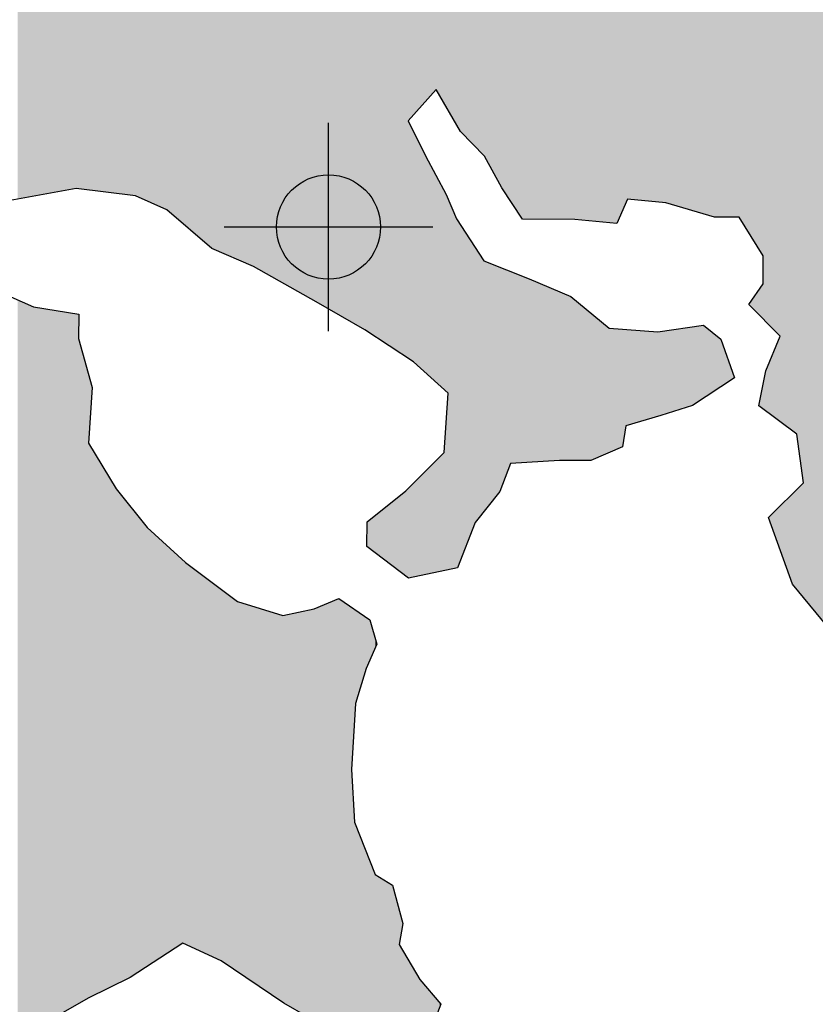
# Model space of a CAD drawing. Extents: x 132729 to 413893, y 707796 to 905796.
# Tile 10 of 62: x 198845 to 200753, y 773765 to 776127. Entities that reach past the tile are written whole.
import ezdxf

# ---------------------------------------------------------------- set-up
doc = ezdxf.new("R2010")
doc.units = 0
doc.header["$LTSCALE"] = 2000
doc.header["$PDMODE"] = 34
doc.header["$PDSIZE"] = 250
for name, color, linetype in [('COWFILL', 11, 'CONTINUOUS'), ('SEC', 2, 'CONTINUOUS'), ('WATER', 4, 'CONTINUOUS')]:
    doc.layers.add(name, color=color, linetype=linetype)

msp = doc.modelspace()

# ---------------------------------------------------------------- linework, layer by layer
at = {"layer": 'COWFILL', "color": 0}
for points in [[(200725.2860209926, 774740.5557391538), (200725.2860209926, 788071.4701808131), (200781.6331414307, 774672.026939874), (200781.6331414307, 788131.6285800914)], [(200709.312818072, 775133.0048483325), (200709.312818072, 788054.4165618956), (200725.2860209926, 775015.6810501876), (200725.2860209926, 788071.4701808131)], [(200668.9940143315, 775162.7353595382), (200668.9940143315, 788011.3706231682), (200698.5705277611, 775140.9260600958), (200698.5705277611, 788042.9476707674)], [(200698.5705277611, 775140.9260600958), (200698.5705277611, 788042.9476707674), (200709.312818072, 775133.0048483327), (200709.312818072, 788054.4165618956)], [(200641.0109042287, 775396.0615239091), (200641.0109042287, 787981.4947555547), (200668.9940143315, 775367.7075584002), (200668.9940143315, 788011.3706231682)], [(200628.3996417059, 775408.8399213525), (200628.3996417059, 787968.0304762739), (200634.9532849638, 775402.1994237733), (200634.9532849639, 787975.0274032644)], [(200634.9532849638, 775402.1994237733), (200634.9532849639, 787975.0274032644), (200641.0109042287, 775396.0615239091), (200641.0109042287, 787981.4947555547)], [(200594.1384572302, 775615.1779279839), (200594.1384572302, 787931.4518898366), (200617.657351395, 775577.6769205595), (200617.657351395, 787956.5615851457)], [(200617.657351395, 775577.6769205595), (200617.657351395, 787956.5615851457), (200627.9587314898, 775561.2513127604), (200627.9587314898, 787967.5597432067)], [(200627.9587314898, 775561.2513127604), (200627.9587314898, 787967.5597432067), (200628.3996417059, 775560.548278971), (200628.3996417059, 787968.0304762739)], [(200570.3991079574, 775653.0304523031), (200570.3991079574, 787906.1068279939), (200594.1384572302, 775615.1779279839), (200594.1384572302, 787931.4518898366)], [(200559.4914763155, 775653.1022550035), (200559.4914763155, 787894.4614119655), (200570.3991079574, 775653.0304523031), (200570.3991079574, 787906.1068279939)], [(200526.6081362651, 775653.3187192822), (200526.6081362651, 787859.3538663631), (200559.4914763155, 775653.1022550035), (200559.4914763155, 787894.4614119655)], [(200511.7923226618, 775653.4162487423), (200511.7923226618, 787843.5359217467), (200526.6081362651, 775653.3187192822), (200526.6081362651, 787859.3538663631)], [(200484.9666018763, 775661.27210389), (200484.9666018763, 787814.8957284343), (200511.7923226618, 775653.4162487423), (200511.7923226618, 787843.5359217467)], [(200458.5817913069, 775668.9988394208), (200458.5817913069, 787786.7262681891), (200484.9666018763, 775661.27210389), (200484.9666018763, 787814.8957284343)], [(200394.7992071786, 775687.6774332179), (200394.7992071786, 787718.6294757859), (200458.5817913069, 775668.9988394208), (200458.5817913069, 787786.7262681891)], [(200383.0648688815, 775688.8221210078), (200383.0648688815, 787706.1014352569), (200394.7992071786, 775687.6774332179), (200394.7992071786, 787718.6294757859)], [(200302.7579440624, 775696.6560826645), (200302.7579440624, 787620.3626076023), (200376.0152016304, 775689.509817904), (200376.0152016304, 787698.5749335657)], [(200376.0152016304, 775689.509817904), (200376.0152016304, 787698.5749335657), (200383.0648688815, 775688.8221210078), (200383.0648688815, 787706.1014352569)], [(200299.1755485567, 775688.4468348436), (200299.1755485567, 787616.5379014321), (200302.7579440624, 775696.6560826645), (200302.7579440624, 787620.3626076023)], [(200277.2549539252, 775638.2146386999), (200277.2549539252, 787593.1346134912), (200281.1582396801, 775647.1592234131), (200281.1582396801, 787597.3019146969)], [(200281.1582396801, 775647.1592234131), (200281.1582396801, 787597.3019146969), (200289.9164340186, 775667.2290866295), (200289.9164340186, 787606.6525070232)], [(200289.9164340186, 775667.2290866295), (200289.9164340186, 787606.6525070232), (200290.4724679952, 775668.5032677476), (200290.4724679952, 787607.2461507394)], [(200290.4724679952, 775668.5032677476), (200290.4724679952, 787607.2461507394), (200299.1755485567, 775688.4468348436), (200299.1755485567, 787616.5379014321)], [(200214.9004317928, 775643.824393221), (200214.9004317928, 787526.5624761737), (200258.8567448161, 775639.8698424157), (200258.8567448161, 787573.4919627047)], [(200258.8567448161, 775639.8698424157), (200258.8567448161, 787573.4919627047), (200277.2549539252, 775638.2146386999), (200277.2549539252, 787593.1346134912)], [(200176.8412929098, 775647.2484019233), (200176.8412929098, 787485.9290444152), (200213.8483738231, 775643.9190421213), (200213.8483738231, 787525.439257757)], [(200213.8483738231, 775643.9190421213), (200213.8483738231, 787525.439257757), (200214.9004317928, 775643.824393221), (200214.9004317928, 787526.5624761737)], [(200156.0682951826, 775647.3851463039), (200156.0682951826, 787463.7509760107), (200167.2563919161, 775647.3114973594), (200167.2563919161, 787475.6958275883)], [(200167.2563919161, 775647.3114973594), (200167.2563919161, 787475.6958275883), (200176.8412929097, 775647.2484019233), (200176.8412929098, 787485.9290444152)], [(200139.5488506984, 775647.4938904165), (200139.5488506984, 787446.1141681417), (200156.0682951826, 775647.3851463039), (200156.0682951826, 787463.7509760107)], [(200121.2559729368, 775647.6143086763), (200121.2559729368, 787426.5839732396), (200139.5488506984, 775647.4938904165), (200139.5488506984, 787446.1141681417)], [(200078.6775043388, 775647.8945939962), (200078.6775043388, 787381.1255275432), (200121.2559729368, 775647.6143086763), (200121.2559729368, 787426.5839732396)], [(200067.0631860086, 775647.9710486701), (200067.0631860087, 787368.7256250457), (200078.6775043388, 775647.8945939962), (200078.6775043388, 787381.1255275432)], [(200051.2553244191, 775648.0751085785), (200051.2553244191, 787351.8485310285), (200067.0631860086, 775647.9710486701), (200067.0631860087, 787368.7256250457)], [(200022.2801663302, 775692.1639246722), (200022.2801663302, 787320.913514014), (200051.2553244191, 775648.0751085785), (200051.2553244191, 787351.8485310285)], [(200004.9793365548, 775718.4889959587), (200004.9793365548, 787302.4424685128), (200022.2801663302, 775692.1639246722), (200022.2801663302, 787320.913514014)], [(199960.1509955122, 775799.3845223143), (199960.1509955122, 787254.5819706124), (199996.7220624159, 775732.5236252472), (199996.7220624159, 787293.6266782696)], [(199996.7220624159, 775732.5236252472), (199996.7220624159, 787293.6266782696), (200001.516961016, 775723.7573723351), (200001.516961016, 787298.7459003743)], [(200001.516961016, 775723.757372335), (200001.516961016, 787298.7459003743), (200004.9793365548, 775718.4889959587), (200004.9793365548, 787302.4424685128)], [(199944.4986828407, 775815.2442724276), (199944.4986828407, 787237.8709467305), (199958.4975822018, 775801.0598480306), (199958.4975822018, 787252.8167216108)], [(199958.4975822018, 775801.0598480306), (199958.4975822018, 787252.8167216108), (199960.1509955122, 775799.3845223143), (199960.1509955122, 787254.5819706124)], [(199920.9246748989, 775839.1307026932), (199920.924674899, 787212.702409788), (199937.6192531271, 775822.2148740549), (199937.6192531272, 787230.5261973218)], [(199937.6192531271, 775822.2148740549), (199937.6192531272, 787230.5261973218), (199944.4986828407, 775815.2442724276), (199944.4986828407, 787237.8709467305)], [(199895.0407845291, 775870.3678626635), (199895.0407845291, 787185.0677516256), (199901.9300066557, 775858.3771040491), (199901.9300066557, 787192.4229557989)], [(199901.9300066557, 775858.3771040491), (199901.9300066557, 787192.4229557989), (199920.9246748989, 775839.1307026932), (199920.924674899, 787212.702409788)], [(199872.6792796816, 775909.2882809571), (199872.6792796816, 787161.1937306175), (199892.1797643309, 775875.3474963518), (199892.179764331, 787182.0132140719)], [(199892.1797643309, 775875.3474963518), (199892.179764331, 787182.0132140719), (199895.0407845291, 775870.3678626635), (199895.0407845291, 787185.0677516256)], [(199854.6619708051, 775940.6475835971), (199854.6619708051, 787141.9577438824), (199863.369947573, 775925.4912647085), (199863.369947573, 787151.2547219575)], [(199863.369947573, 775925.4912647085), (199863.369947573, 787151.2547219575), (199867.4483670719, 775918.3927356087), (199867.4483670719, 787155.6090028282)], [(199867.4483670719, 775918.3927356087), (199867.4483670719, 787155.6090028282), (199872.6792796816, 775909.2882809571), (199872.6792796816, 787161.1937306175)], [(199829.1038668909, 775942.7111672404), (199829.1038668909, 787114.6709081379), (199843.9845866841, 775959.2316752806), (199843.9845866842, 787130.5581491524)], [(199843.9845866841, 775959.2316752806), (199843.9845866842, 787130.5581491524), (199852.4023059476, 775944.5805524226), (199852.4023059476, 787139.5452369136)], [(199852.4023059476, 775944.5805524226), (199852.4023059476, 787139.5452369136), (199854.6619708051, 775940.6475835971), (199854.6619708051, 787141.9577438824)], [(199804.8133798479, 775915.7439780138), (199804.8133798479, 787088.7374299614), (199817.8202312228, 775930.1841257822), (199817.8202312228, 787102.6240554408)], [(199817.8202312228, 775930.1841257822), (199817.8202312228, 787102.6240554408), (199828.7180704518, 775942.2828577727), (199828.7180704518, 787114.2590167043)], [(199828.7180704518, 775942.2828577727), (199828.7180704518, 787114.2590167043), (199829.1038668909, 775942.7111672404), (199829.1038668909, 787114.6709081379)], [(199789.4513246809, 775898.6890936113), (199789.451324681, 787072.3362963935), (199804.8133798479, 775915.7439780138), (199804.8133798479, 787088.7374299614)], [(199763.8332107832, 775323.2234534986), (199763.8332107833, 787044.9853916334), (199770.6673191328, 775318.7662486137), (199770.6673191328, 787052.2817541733)], [(199770.6673191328, 775318.7662486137), (199770.6673191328, 787052.2817541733), (199776.509379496, 775314.9560573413), (199776.5093794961, 787058.5189673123)], [(199776.5093794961, 775884.3210044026), (199776.5093794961, 787058.5189673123), (199777.6618726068, 775885.6004970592), (199777.6618726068, 787059.749414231)], [(199777.6618726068, 775885.6004970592), (199777.6618726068, 787059.749414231), (199789.4513246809, 775898.6890936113), (199789.451324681, 787072.3362963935)], [(199739.3222686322, 775339.2094878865), (199739.3222686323, 787018.8165469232), (199755.1301302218, 775328.8996019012), (199755.1301302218, 787035.6936409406)], [(199755.1301302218, 775328.8996019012), (199755.1301302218, 787035.6936409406), (199759.6996775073, 775325.9193435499), (199759.6996775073, 787040.5722691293)], [(199759.6996775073, 775325.9193435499), (199759.6996775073, 787040.5722691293), (199763.8332107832, 775323.2234534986), (199763.8332107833, 787044.9853916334)], [(199701.2631297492, 775364.0316550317), (199701.2631297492, 786978.1831151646), (199725.7691756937, 775348.0488139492), (199725.7691756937, 787004.3467324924)], [(199725.7691756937, 775348.0488139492), (199725.7691756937, 787004.3467324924), (199739.3222686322, 775339.2094878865), (199739.3222686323, 787018.8165469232)], [(199678.0749182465, 775379.1550046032), (199678.0749182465, 786953.4264696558), (199683.3560484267, 775375.7106519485), (199683.3560484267, 786959.0648116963)], [(199683.3560484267, 775375.7106519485), (199683.3560484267, 786959.0648116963), (199684.9041303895, 775374.7009930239), (199684.9041303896, 786960.7176048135)], [(199684.9041303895, 775374.7009930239), (199684.9041303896, 786960.7176048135), (199685.5054857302, 775374.3087891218), (199685.5054857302, 786961.3596353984)], [(199685.5054857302, 775374.3087891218), (199685.5054857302, 786961.3596353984), (199697.6256204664, 775366.4040382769), (199697.6256204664, 786974.2995673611)], [(199697.6256204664, 775366.4040382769), (199697.6256204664, 786974.2995673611), (199701.2631297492, 775364.0316550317), (199701.2631297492, 786978.1831151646)], [(199651.4647563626, 775394.9786507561), (199651.4647563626, 786925.0164154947), (199672.7337780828, 775382.6384957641), (199672.7337780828, 786947.7240585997)], [(199672.7337780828, 775382.6384957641), (199672.7337780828, 786947.7240585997), (199675.760139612, 775380.6647030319), (199675.760139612, 786950.9551210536)], [(199675.760139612, 775380.6647030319), (199675.760139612, 786950.9551210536), (199677.6891218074, 775379.406621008), (199677.6891218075, 786953.0145782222)], [(199677.6891218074, 775379.406621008), (199677.6891218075, 786953.0145782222), (199678.0749182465, 775379.1550046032), (199678.0749182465, 786953.4264696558)], [(199614.9691157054, 775416.1531959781), (199614.9691157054, 786886.0522358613), (199640.6722484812, 775401.2403971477), (199640.6722484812, 786913.4939101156)], [(199640.6722484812, 775401.2403971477), (199640.6722484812, 786913.4939101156), (199644.4150891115, 775399.0688241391), (199644.4150891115, 786917.4899138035)], [(199644.4150891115, 775399.0688241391), (199644.4150891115, 786917.4899138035), (199648.2179397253, 775396.8624337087), (199648.2179397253, 786921.5499865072)], [(199648.2179397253, 775396.8624337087), (199648.2179397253, 786921.5499865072), (199650.0918081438, 775395.7752268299), (199650.0918081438, 786923.5506020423)], [(199650.0918081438, 775395.7752268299), (199650.0918081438, 786923.5506020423), (199651.4647563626, 775394.9786507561), (199651.4647563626, 786925.0164154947)], [(199609.8832319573, 775419.1039943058), (199609.8832319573, 786880.7909768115), (199614.9691157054, 775416.1531959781), (199614.9691157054, 786886.0522358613)], [(199567.2447533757, 775443.8425761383), (199567.2447533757, 786836.682205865), (199594.6767257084, 775427.9267152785), (199594.6767257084, 786865.0601082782)], [(199594.6767257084, 775427.9267152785), (199594.6767257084, 786865.0601082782), (199609.8832319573, 775419.1039943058), (199609.8832319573, 786880.7909768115)], [(199541.4661943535, 775458.5673321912), (199541.4661943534, 786810.0147310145), (199551.1111053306, 775453.1256570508), (199551.1111053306, 786819.9922251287)], [(199551.1111053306, 775453.1256570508), (199551.1111053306, 786819.9922251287), (199555.9611177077, 775450.3892718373), (199555.9611177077, 786825.0094793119)], [(199555.9611177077, 775450.3892718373), (199555.9611177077, 786825.0094793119), (199566.0873640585, 775444.5140862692), (199566.0873640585, 786835.4849065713)], [(199566.0873640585, 775444.5140862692), (199566.0873640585, 786835.4849065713), (199567.2447533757, 775443.8425761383), (199567.2447533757, 786836.682205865)], [(199503.8981832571, 775479.7632678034), (199503.8981832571, 786771.1512712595), (199541.4661943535, 775458.5673321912), (199541.4661943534, 786810.0147310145)], [(199477.9040653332, 775494.4291932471), (199477.9040653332, 786744.2608044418), (199503.8981832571, 775479.7632678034), (199503.8981832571, 786771.1512712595)], [(199476.0301969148, 775495.4864329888), (199476.0301969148, 786742.322319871), (199477.9040653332, 775494.4291932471), (199477.9040653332, 786744.2608044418)], [(199450.1965241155, 775510.061835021), (199450.1965241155, 786715.5978307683), (199462.5873315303, 775503.0709204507), (199462.5873315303, 786728.4159074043)], [(199462.5873315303, 775503.0709204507), (199462.5873315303, 786728.4159074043), (199475.6492966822, 775495.7013375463), (199475.6492966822, 786741.9282851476)], [(199475.6492966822, 775495.7013375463), (199475.6492966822, 786741.9282851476), (199476.0301969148, 775495.4864329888), (199476.0301969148, 786742.322319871)], [(199428.2710332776, 775522.4322341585), (199428.2710332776, 786692.9162885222), (199450.1965241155, 775510.061835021), (199450.1965241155, 786715.5978307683)], [(199405.809093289, 775535.1052988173), (199405.809093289, 786669.6797988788), (199418.1398907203, 775528.1482419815), (199418.1398907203, 786682.4357962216)], [(199418.1398907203, 775528.1482419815), (199418.1398907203, 786682.4357962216), (199428.2710332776, 775522.4322341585), (199428.2710332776, 786692.9162885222)], [(199367.0285790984, 775551.5642747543), (199367.0285790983, 786629.5620255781), (199405.809093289, 775535.1052988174), (199405.809093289, 786669.6797988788)], [(199354.1870690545, 775557.0143856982), (199354.1870690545, 786616.2777048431), (199367.0285790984, 775551.5642747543), (199367.0285790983, 786629.5620255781)], [(199327.8622684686, 775568.1869879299), (199327.8622684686, 786589.0451525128), (199343.2843336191, 775561.6416544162), (199343.2843336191, 786604.9990130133)], [(199343.2843336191, 775561.6416544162), (199343.2843336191, 786604.9990130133), (199352.9194521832, 775557.5523794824), (199352.9194521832, 786614.9663770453)], [(199352.9194521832, 775557.5523794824), (199352.9194521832, 786614.9663770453), (199354.1870690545, 775557.0143856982), (199354.1870690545, 786616.2777048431)], [(199315.6870199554, 775573.3543284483), (199315.6870199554, 786576.450067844), (199327.8622684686, 775568.1869879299), (199327.8622684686, 786589.0451525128)], [(199287.7039098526, 775592.9884078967), (199287.7039098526, 786547.5020229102), (199305.6158873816, 775577.6286536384), (199305.6158873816, 786566.0316548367)], [(199305.6158873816, 775577.6286536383), (199305.6158873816, 786566.0316548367), (199315.6870199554, 775573.3543284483), (199315.6870199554, 786576.450067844)], [(199260.7128477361, 775616.1335955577), (199260.7128477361, 786519.5802345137), (199287.7039098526, 775592.9884078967), (199287.7039098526, 786547.5020229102)], [(199246.4481719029, 775628.3657410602), (199246.4481719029, 786504.823673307), (199260.7128477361, 775616.1335955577), (199260.7128477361, 786519.5802345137)], [(199222.9843915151, 775648.4862386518), (199222.9843915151, 786480.5507970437), (199234.2778195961, 775638.8019768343), (199234.2778195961, 786492.2336536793)], [(199234.2778195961, 775638.8019768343), (199234.2778195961, 786492.2336536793), (199236.0414604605, 775637.2896317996), (199236.0414604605, 786494.0581097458)], [(199236.0414604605, 775637.2896317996), (199236.0414604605, 786494.0581097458), (199242.0488621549, 775632.1382065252), (199242.0488621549, 786500.2726632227)], [(199242.0488621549, 775632.1382065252), (199242.0488621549, 786500.2726632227), (199246.4481719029, 775628.3657410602), (199246.4481719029, 786504.823673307)], [(199197.3809662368, 775670.4415096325), (199197.3809662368, 786454.0644950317), (199222.212798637, 775649.1478896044), (199222.212798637, 786479.7525975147)], [(199222.212798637, 775649.1478896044), (199222.212798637, 786479.7525975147), (199222.9843915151, 775648.4862386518), (199222.9843915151, 786480.5507970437)], [(199176.0568307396, 775680.0874967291), (199176.0568307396, 786432.0050445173), (199193.458095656, 775672.2160227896), (199193.458095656, 786450.0063530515)], [(199193.458095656, 775672.2160227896), (199193.458095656, 786450.0063530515), (199197.3809662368, 775670.4415096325), (199197.3809662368, 786454.0644950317)], [(199150.5036230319, 775691.6465074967), (199150.5036230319, 786405.5706917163), (199176.0568307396, 775680.0874967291), (199176.0568307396, 786432.0050445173)], [(199126.6442537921, 775702.4393092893), (199126.644253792, 786380.8885856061), (199150.5036230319, 775691.6465074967), (199150.5036230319, 786405.5706917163)], [(199109.9043541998, 775705.9619918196), (199109.9043541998, 786363.5714480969), (199122.2498402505, 775704.4271252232), (199122.2498402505, 786376.3426405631)], [(199122.2498402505, 775704.4271252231), (199122.2498402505, 786376.3426405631), (199126.6442537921, 775702.4393092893), (199126.644253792, 786380.8885856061)], [(199075.7582934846, 775710.2072396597), (199075.7582934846, 786328.2479370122), (199092.4430792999, 775708.132884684), (199092.4430792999, 786345.5080602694)], [(199092.4430792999, 775708.132884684), (199092.4430792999, 786345.5080602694), (199102.133311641, 775706.9281355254), (199102.133311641, 786355.5324385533)], [(199102.133311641, 775706.9281355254), (199102.133311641, 786355.5324385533), (199109.9043541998, 775705.9619918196), (199109.9043541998, 786363.5714480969)], [(199018.7498077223, 775717.2948845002), (199018.7498077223, 786269.2736413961), (199075.7582934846, 775710.2072396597), (199075.7582934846, 786328.2479370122)], [(198986.4176054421, 775721.3146223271), (198986.4176054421, 786235.826535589), (199000.0160197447, 775719.6239840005), (199000.0160197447, 786249.8938607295)], [(199000.0160197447, 775719.6239840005), (199000.0160197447, 786249.8938607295), (199009.1048967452, 775718.4939990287), (199009.1048967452, 786259.2961472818)], [(199009.1048967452, 775718.4939990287), (199009.1048967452, 786259.2961472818), (199009.4955893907, 775718.4454257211), (199009.4955893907, 786259.7003120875)], [(199009.4955893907, 775718.4454257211), (199009.4955893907, 786259.7003120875), (199010.477844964, 775718.3233056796), (199010.477844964, 786260.7164385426)], [(199010.477844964, 775718.3233056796), (199010.477844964, 786260.7164385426), (199018.7498077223, 775717.2948845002), (199018.7498077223, 786269.2736413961)], [(198935.2916052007, 775713.8921905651), (198935.2916052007, 786182.937569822), (198980.0293035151, 775722.108855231), (198980.0293035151, 786229.2179473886)], [(198980.0293035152, 775722.1088552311), (198980.0293035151, 786229.2179473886), (198986.031809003, 775721.3625869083), (198986.031809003, 786235.4274358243)], [(198986.031809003, 775721.3625869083), (198986.031809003, 786235.4274358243), (198986.4176054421, 775721.3146223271), (198986.4176054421, 786235.826535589)], [(198907.5889601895, 775708.8042367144), (198907.5889601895, 786154.2796611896), (198935.2916052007, 775713.8921905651), (198935.2916052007, 786182.937569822)], [(198887.9782479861, 775705.2024723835), (198887.9782479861, 786133.9927175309), (198907.5889601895, 775708.8042367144), (198907.5889601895, 786154.2796611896)], [(198880.1018740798, 775703.7558730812), (198880.1018740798, 786125.8447445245), (198887.9782479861, 775705.2024723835), (198887.9782479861, 786133.9927175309)], [(198856.9087663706, 775699.4961548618), (198856.9087663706, 786101.8518744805), (198861.1525272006, 775700.2755771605), (198861.1525272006, 786106.2419718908)], [(198861.1525272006, 775700.2755771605), (198861.1525272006, 786106.2419718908), (198874.0944723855, 775702.6525350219), (198874.0944723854, 786119.6301910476)], [(198874.0944723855, 775702.6525350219), (198874.0944723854, 786119.6301910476), (198877.6866603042, 775703.3122874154), (198877.6866603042, 786123.3462475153)], [(198877.6866603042, 775703.3122874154), (198877.6866603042, 786123.3462475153), (198880.1018740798, 775703.7558730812), (198880.1018740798, 786125.8447445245)], [(198839.6679465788, 775696.3296523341), (198839.6679465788, 786084.0165436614), (198849.4230851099, 775698.1213113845), (198849.4230851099, 786094.1080662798)], [(198849.4230851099, 775698.1213113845), (198849.4230851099, 786094.1080662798), (198852.0636502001, 775698.6062857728), (198852.0636502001, 786096.8396853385)], [(198852.0636502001, 775698.6062857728), (198852.0636502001, 786096.8396853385), (198856.9087663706, 775699.4961548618), (198856.9087663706, 786101.8518744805)], [(199776.509379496, 775314.9560573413), (199776.509379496, 775884.3210044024), (199777.6618726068, 775314.2044014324), (199777.6618726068, 775881.9775789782)], [(199777.6618726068, 775314.2044014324), (199777.6618726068, 775881.9775789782), (199789.451324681, 775306.5153217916), (199789.451324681, 775858.0054602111)], [(199789.451324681, 775306.5153217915), (199789.451324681, 775858.0054602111), (199804.8133798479, 775292.505344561), (199804.8133798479, 775826.768977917)], [(199804.8133798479, 775292.505344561), (199804.8133798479, 775826.768977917), (199817.8202312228, 775280.6432799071), (199817.8202312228, 775800.3214565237)], [(199817.8202312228, 775280.6432799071), (199817.8202312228, 775800.3214565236), (199828.7180704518, 775270.7046045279), (199828.7180704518, 775780.0254043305)], [(199828.7180704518, 775270.7046045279), (199828.7180704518, 775780.0254043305), (199829.1038668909, 775270.3527636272), (199829.1038668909, 775779.3069000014)], [(199829.1038668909, 775270.3527636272), (199829.1038668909, 775779.3069000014), (199843.9845866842, 775256.7817574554), (199843.9845866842, 775751.5931615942)], [(199843.9845866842, 775256.7817574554), (199843.9845866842, 775751.5931615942), (199852.4023059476, 775249.1049164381), (199852.4023059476, 775735.9160658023)], [(199852.4023059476, 775249.1049164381), (199852.4023059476, 775735.9160658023), (199854.6619708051, 775247.0441340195), (199854.6619708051, 775731.7076833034)], [(199854.6619708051, 775247.0441340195), (199854.6619708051, 775731.7076833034), (199863.3699475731, 775239.1025822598), (199863.369947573, 775715.4900141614)], [(199863.3699475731, 775239.1025822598), (199863.369947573, 775715.4900141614), (199867.448367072, 775235.383121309), (199867.4483670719, 775707.8943969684)], [(199867.448367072, 775235.383121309), (199867.4483670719, 775707.8943969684), (199872.6792796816, 775230.6126029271), (199872.6792796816, 775695.4635644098)], [(199872.6792796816, 774807.1893591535), (199872.6792796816, 775695.4635644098), (199892.179764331, 774811.233961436), (199892.1797643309, 775649.1222703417)], [(199892.179764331, 774811.233961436), (199892.179764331, 775649.1222703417), (199895.0407845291, 774811.8273666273), (199895.0407845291, 775644.7689207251)], [(199895.0407845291, 774811.8273666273), (199895.0407845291, 775644.7689207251), (199901.9300066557, 774829.3933473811), (199901.9300066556, 775634.2862290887)], [(199901.9300066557, 774829.3933473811), (199901.9300066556, 775634.2862290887), (199920.924674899, 774877.8255173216), (199920.9246748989, 775605.3838005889)], [(199920.924674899, 774877.8255173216), (199920.9246748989, 775605.3838005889), (199937.6192531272, 774920.392970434), (199937.6192531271, 775579.9812061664)], [(199937.6192531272, 774920.392970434), (199937.6192531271, 775579.9812061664), (199944.4986828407, 774929.1188136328), (199944.4986828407, 775569.5134147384)], [(199944.4986828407, 774929.1188136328), (199944.4986828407, 775569.5134147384), (199958.4975822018, 774946.8749657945), (199958.4975822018, 775548.2125853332)], [(199958.4975822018, 774946.8749657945), (199958.4975822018, 775548.2125853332), (199960.1509955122, 774948.9721491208), (199960.1509955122, 775547.5641312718)], [(199960.1509955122, 774948.9721491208), (199960.1509955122, 775547.5641312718), (199996.7220624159, 774995.3587550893), (199996.7220624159, 775533.221282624)], [(200627.9587314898, 775409.2866748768), (200627.9587314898, 775493.569095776), (200628.3996417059, 775408.8399213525), (200628.3996417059, 775560.5482789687)], [(199996.7220624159, 774995.3587550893), (199996.7220624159, 775533.221282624), (200001.516961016, 775007.8935502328), (200001.516961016, 775531.3407658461)], [(200001.516961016, 775007.8935502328), (200001.516961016, 775531.3407658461), (200004.9793365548, 775016.9448715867), (200004.9793365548, 775529.9828528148)], [(200004.9793365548, 775016.9448715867), (200004.9793365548, 775529.9828528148), (200022.2801663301, 775062.1725969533), (200022.2801663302, 775523.1976205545)], [(200022.2801663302, 775062.1725969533), (200022.2801663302, 775523.1976205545), (200051.2553244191, 775064.050630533), (200051.2553244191, 775511.8338200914)], [(200051.2553244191, 775064.050630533), (200051.2553244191, 775511.8338200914), (200067.0631860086, 775065.0752218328), (200067.0631860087, 775505.6341167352)], [(200067.0631860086, 775065.0752218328), (200067.0631860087, 775505.6341167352), (200078.6775043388, 775065.8280073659), (200078.6775043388, 775500.7048425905)], [(200078.6775043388, 775065.8280073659), (200078.6775043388, 775500.7048425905), (200121.2559729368, 775068.5877436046), (200121.2559729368, 775482.6339633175)], [(200121.2559729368, 775068.5877436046), (200121.2559729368, 775482.6339633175), (200139.5488506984, 775069.7734019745), (200139.5488506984, 775474.8702180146)], [(200594.1384572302, 775443.5551634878), (200594.1384572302, 775443.5551634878), (200617.657351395, 775419.7245774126), (200617.657351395, 775478.3352593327)], [(200617.657351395, 775419.7245774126), (200617.657351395, 775478.3352593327), (200627.9587314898, 775409.2866748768), (200627.9587314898, 775493.5690957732)], [(198839.6679465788, 773270.440049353), (198839.6679465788, 775454.6995017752), (198849.4230851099, 773268.2047548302), (198849.42308511, 775450.4425022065)], [(200139.5488506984, 775069.7734019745), (200139.5488506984, 775474.8702180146), (200156.0682951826, 775069.6646578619), (200156.0682951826, 775467.8591418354)], [(200156.0682951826, 775069.6646578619), (200156.0682951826, 775467.8591418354), (200167.2563919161, 775069.5910089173), (200167.2563919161, 775463.1107619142)], [(200167.2563919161, 775069.5910089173), (200167.2563919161, 775463.1107619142), (200176.8412929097, 775069.5279134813), (200176.8412929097, 775455.1626669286)], [(200176.8412929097, 775069.5279134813), (200176.8412929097, 775455.1626669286), (200213.848373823, 775069.2843034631), (200213.8483738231, 775424.4752561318)], [(198849.4230851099, 773688.3877585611), (198849.42308511, 775450.4425022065), (198852.0636502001, 773689.8933863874), (198852.0636502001, 775449.2901982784)], [(198852.0636502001, 773689.8933863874), (198852.0636502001, 775449.2901982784), (198856.9087663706, 773692.6560305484), (198856.9087663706, 775447.1758605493)], [(198856.9087663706, 773692.6560305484), (198856.9087663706, 775447.1758605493), (198861.1525272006, 773695.0757869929), (198861.1525272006, 775445.3239454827)], [(198861.1525272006, 773695.0757869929), (198861.1525272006, 775445.3239454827), (198874.0944723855, 773702.4551744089), (198874.0944723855, 775439.6762701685)], [(198874.0944723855, 773702.4551744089), (198874.0944723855, 775439.6762701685), (198877.6866603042, 773704.5034095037), (198877.6866603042, 775438.1086919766)], [(198877.6866603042, 773704.5034095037), (198877.6866603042, 775438.1086919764), (198880.1018740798, 773705.8805439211), (198880.1018740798, 775437.7208289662)], [(198880.1018740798, 773705.8805439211), (198880.1018740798, 775437.7208289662), (198887.9782479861, 773710.3715855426), (198887.9782479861, 775436.4559495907)], [(198887.9782479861, 773710.3715855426), (198887.9782479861, 775436.4559495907), (198907.5889601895, 773721.5534473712), (198907.5889601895, 775433.3066342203)], [(198907.5889601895, 773721.5534473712), (198907.5889601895, 775433.3066342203), (198935.2916052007, 773737.3492606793), (198935.2916052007, 775428.8578225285)], [(198935.2916052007, 773737.3492606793), (198935.2916052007, 775428.8578225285), (198980.0293035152, 773762.858316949), (198980.0293035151, 775421.6733246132)], [(198980.0293035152, 773762.858316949), (198980.0293035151, 775421.6733246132), (198986.031809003, 773766.2808946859), (198986.031809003, 775420.7093727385)], [(198986.031809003, 775362.0406317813), (198986.031809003, 775420.7093727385), (198986.4176054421, 775420.6474170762), (198986.4176054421, 775420.6474170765)], [(200213.848373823, 775069.2843034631), (200213.8483738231, 775424.4752561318), (200214.9004317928, 775069.2773779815), (200214.9004317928, 775423.6028572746)], [(200214.9004317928, 775069.2773779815), (200214.9004317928, 775423.6028572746), (200258.8567448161, 775088.4680159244), (200258.8567448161, 775387.1529292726)], [(200258.8567448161, 775088.4680159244), (200258.8567448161, 775387.1529292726), (200277.2549539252, 775096.5003859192), (200277.2549539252, 775385.716984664)], [(200277.2549539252, 775096.5003859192), (200277.2549539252, 775385.716984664), (200281.1582396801, 775098.2044993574), (200281.1582396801, 775385.4123407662)], [(200281.1582396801, 775098.2044993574), (200281.1582396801, 775385.4123407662), (200289.9164340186, 775102.0281898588), (200289.9164340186, 775384.7287806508)], [(200289.9164340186, 775102.0281898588), (200289.9164340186, 775384.7287806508), (200290.4724679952, 775102.2709455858), (200290.4724679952, 775384.6853832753)], [(200290.4724679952, 775102.2709455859), (200290.4724679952, 775384.6853832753), (200299.1755485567, 775152.4502192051), (200299.1755485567, 775384.0061246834)], [(200299.1755485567, 775152.4502192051), (200299.1755485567, 775384.0061246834), (200302.7579440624, 775153.499283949), (200302.7579440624, 775383.7265256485)], [(200302.7579440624, 775153.499283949), (200302.7579440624, 775383.7265256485), (200376.0152016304, 775174.95185836), (200376.0152016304, 775378.0089384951)], [(200394.7992071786, 775180.8420816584), (200394.7992071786, 775380.7723356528), (200458.5817913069, 775201.6374448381), (200458.5817913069, 775390.1556703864)], [(200458.5817913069, 775201.6374448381), (200458.5817913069, 775390.1556703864), (200484.9666018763, 775218.9775352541), (200484.9666018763, 775394.0372551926)], [(200484.9666018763, 775218.9775352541), (200484.9666018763, 775394.0372551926), (200511.7923226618, 775236.6073917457), (200511.7923226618, 775372.2855406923)], [(198986.031809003, 773766.2808946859), (198986.031809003, 775362.0406317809), (198986.4176054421, 773766.5008725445), (198986.4176054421, 775360.6559007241)], [(198986.4176054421, 773766.5008725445), (198986.4176054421, 775360.6559007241), (199000.0160197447, 773774.2545730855), (199000.0160197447, 775311.8473978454)], [(200376.0152016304, 775174.95185836), (200376.0152016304, 775378.0089384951), (200383.0648688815, 775177.016275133), (200383.0648688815, 775379.0460458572)], [(200383.0648688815, 775177.0162751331), (200383.0648688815, 775379.0460458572), (200394.7992071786, 775180.8420816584), (200394.7992071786, 775380.7723356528)], [(200511.7923226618, 775236.6073917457), (200511.7923226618, 775372.2855406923), (200526.6081362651, 775246.3443404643), (200526.6081362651, 775360.2720947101)], [(200526.6081362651, 775246.3443404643), (200526.6081362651, 775360.2720947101), (200559.4914763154, 775267.955262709), (200559.4914763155, 775267.9552627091)], [(200641.0109042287, 775183.3697060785), (200641.0109042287, 775299.0636619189), (200668.9940143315, 775162.7353595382), (200668.9940143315, 775367.7075584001)], [(199000.0160197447, 773774.2545730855), (199000.0160197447, 775311.8473978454), (199009.1048967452, 773779.4369736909), (199009.1048967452, 775279.2248825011)], [(200634.9532849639, 775187.8365081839), (200634.9532849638, 775284.2040345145), (200641.0109042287, 775183.3697060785), (200641.0109042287, 775299.0636619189)], [(199009.1048967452, 773779.436973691), (199009.1048967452, 775279.2248825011), (199009.4955893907, 773779.6291157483), (199009.4955893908, 775277.8225775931)], [(199009.4955893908, 775110.7033534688), (199009.4955893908, 775277.8225775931), (199010.4778449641, 775124.9160304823), (199010.477844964, 775274.2969882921)], [(199010.4778449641, 775124.9160304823), (199010.477844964, 775274.2969882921), (199018.7498077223, 775244.6066060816), (199018.7498077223, 775244.6066060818)], [(200628.3996417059, 775192.6690713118), (200628.3996417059, 775252.5217494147), (200634.9532849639, 775187.8365081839), (200634.9532849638, 775284.2040345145)], [(200617.657351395, 775200.5902830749), (200617.657351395, 775200.5902830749), (200627.9587314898, 775192.9941922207), (200627.9587314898, 775250.3902566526)], [(200627.9587314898, 775192.9941922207), (200627.9587314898, 775250.3902566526), (200628.3996417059, 775192.6690713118), (200628.3996417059, 775252.5217494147)], [(199867.448367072, 774806.1044137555), (199867.4483670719, 775150.6679317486), (199872.6792796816, 774807.1893591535), (199872.6792796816, 775230.6126029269)], [(199863.3699475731, 774805.2585073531), (199863.369947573, 775088.3369524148), (199867.448367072, 774806.1044137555), (199867.4483670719, 775150.6679317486)], [(199009.4955893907, 773779.6291157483), (199009.4955893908, 775110.7033534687), (199010.477844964, 773780.1121875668), (199010.477844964, 775109.0833933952)], [(199010.477844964, 773780.1121875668), (199010.477844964, 775109.0833933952), (199018.7498077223, 773784.1803264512), (199018.7498077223, 775095.4410687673)], [(199018.7498077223, 773784.1803264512), (199018.7498077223, 775095.4410687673), (199075.7582934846, 773812.2170142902), (199075.7582934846, 775001.4212705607)], [(199843.9845866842, 774801.2377829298), (199843.9845866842, 775069.2051421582), (199852.4023059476, 774802.9837050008), (199852.4023059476, 775077.5127619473)], [(199852.4023059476, 774802.9837050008), (199852.4023059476, 775077.5127619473), (199854.6619708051, 774803.4523828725), (199854.6619708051, 775079.7428715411)], [(199854.6619708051, 774803.4523828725), (199854.6619708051, 775079.7428715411), (199863.3699475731, 774805.2585073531), (199863.369947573, 775088.3369524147)], [(199817.8202312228, 774795.8110248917), (199817.8202312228, 775043.3830031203), (199828.7180704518, 774798.0713495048), (199828.7180704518, 775054.1383041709)], [(199828.7180704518, 774798.0713495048), (199828.7180704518, 775054.1383041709), (199829.1038668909, 774798.151367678), (199829.1038668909, 775054.5190545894)], [(199829.1038668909, 774798.151367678), (199829.1038668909, 775054.5190545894), (199843.9845866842, 774801.2377829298), (199843.9845866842, 775069.2051421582)], [(199789.451324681, 774789.9270201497), (199789.451324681, 775015.3851474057), (199804.8133798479, 774793.1132693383), (199804.8133798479, 775030.5462747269)], [(199804.8133798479, 774793.1132693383), (199804.8133798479, 775030.5462747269), (199817.8202312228, 774795.8110248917), (199817.8202312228, 775043.3830031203)], [(199776.5093794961, 774788.3580485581), (199776.509379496, 775002.6124762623), (199777.6618726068, 774787.4817658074), (199777.6618726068, 775003.7498953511)], [(199777.6618726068, 774787.4817658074), (199777.6618726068, 775003.7498953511), (199789.451324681, 774789.9270201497), (199789.451324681, 775015.3851474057)], [(200709.312818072, 774759.9821873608), (200709.312818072, 774999.9167686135), (200725.2860209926, 774740.5557391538), (200725.2860209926, 775015.6810501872)], [(199075.7582934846, 773812.2170142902), (199075.7582934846, 775001.4212705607), (199092.4430792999, 773820.4225669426), (199092.4430792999, 774980.75262964)], [(199092.4430792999, 773820.4225669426), (199092.4430792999, 774980.75262964), (199102.1333116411, 773825.1882086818), (199102.1333116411, 774968.7486437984)], [(199739.3222686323, 774816.6327718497), (199739.3222686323, 774971.5434964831), (199755.1301302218, 774804.6134753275), (199755.1301302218, 774984.3044122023)], [(199755.1301302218, 774804.6134753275), (199755.1301302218, 774984.3044122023), (199759.6996775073, 774801.1390810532), (199759.6996775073, 774987.9931848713)], [(199759.6996775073, 774801.1390810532), (199759.6996775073, 774987.9931848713), (199763.8332107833, 774797.9962042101), (199763.8332107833, 774991.3299846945)], [(199763.8332107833, 774797.9962042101), (199763.8332107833, 774991.3299846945), (199770.6673191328, 774792.799981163), (199770.6673191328, 774996.8468270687)], [(199770.6673191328, 774792.799981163), (199770.6673191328, 774996.8468270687), (199776.5093794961, 774788.3580485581), (199776.509379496, 775002.6124762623)], [(200668.9940143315, 774854.9846877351), (200668.9940143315, 774960.1253142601), (200698.5705277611, 774773.0468524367), (200698.5705277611, 774989.3149819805)], [(200698.5705277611, 774773.0468524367), (200698.5705277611, 774989.3149819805), (200709.312818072, 774759.9821873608), (200709.312818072, 774999.9167686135)], [(199102.1333116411, 773825.1882086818), (199102.1333116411, 774968.7486437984), (199109.9043541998, 773829.009995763), (199109.9043541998, 774959.1220959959)], [(199109.9043541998, 773829.0099957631), (199109.9043541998, 774959.1220959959), (199122.2498402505, 773837.123445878), (199122.2498402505, 774943.8288569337)], [(199701.2631297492, 774845.5705300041), (199701.2631297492, 774940.8202097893), (199725.7691756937, 774826.9376851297), (199725.7691756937, 774960.6027455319)], [(199725.7691756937, 774826.9376851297), (199725.7691756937, 774960.6027455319), (199739.3222686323, 774816.6327718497), (199739.3222686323, 774971.5434964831)], [(200641.0109042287, 774932.5082089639), (200641.0109042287, 774932.5082089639), (200668.9940143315, 774854.9846877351), (200668.9940143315, 774960.1253142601)], [(199122.2498402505, 773837.123445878), (199122.2498402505, 774943.8288569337), (199126.644253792, 773840.0114532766), (199126.6442537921, 774938.3851816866)], [(199126.644253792, 773840.0114532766), (199126.6442537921, 774938.3851816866), (199150.5036230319, 773855.6918243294), (199150.5036230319, 774908.8288696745)], [(199685.5054857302, 774857.5516442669), (199685.5054857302, 774928.0998322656), (199697.6256204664, 774848.336261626), (199697.6256204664, 774937.883825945)], [(199697.6256204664, 774848.336261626), (199697.6256204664, 774937.883825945), (199701.2631297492, 774845.5705300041), (199701.2631297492, 774940.8202097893)], [(199677.6891218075, 774863.494712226), (199677.6891218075, 774863.4947122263), (199678.0749182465, 774863.201377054), (199678.0749182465, 774922.101497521)], [(199678.0749182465, 774863.201377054), (199678.0749182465, 774922.1014975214), (199683.3560484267, 774859.1859402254), (199683.3560484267, 774926.3646963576)], [(199683.3560484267, 774859.1859402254), (199683.3560484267, 774926.3646963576), (199684.9041303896, 774858.008876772), (199684.9041303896, 774927.614387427)], [(199684.9041303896, 774858.008876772), (199684.9041303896, 774927.614387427), (199685.5054857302, 774857.5516442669), (199685.5054857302, 774928.0998322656)], [(199150.5036230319, 773855.6918243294), (199150.5036230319, 774908.8288696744), (199176.0568307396, 773872.4853855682), (199176.0568307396, 774885.2896019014)], [(199176.0568307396, 773872.4853855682), (199176.0568307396, 774885.2896019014), (199193.458095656, 773883.9214921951), (199193.458095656, 774869.2597930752)], [(199193.458095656, 773883.9214921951), (199193.458095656, 774869.2597930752), (199197.3809662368, 773886.4996016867), (199197.3809662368, 774865.6460979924)], [(199197.3809662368, 773886.4996016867), (199197.3809662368, 774865.6460979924), (199222.212798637, 773902.8190752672), (199222.212798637, 774842.7713513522)], [(199222.212798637, 773902.8190752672), (199222.212798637, 774842.7713513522), (199222.9843915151, 773903.3261658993), (199222.9843915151, 774842.0605704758)], [(199222.9843915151, 773903.3261658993), (199222.9843915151, 774842.0605704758), (199234.2778195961, 773910.7482037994), (199234.2778195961, 774831.6572179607)], [(199234.2778195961, 773910.7482037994), (199234.2778195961, 774831.6572179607), (199236.0414604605, 773911.9072681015), (199236.0414604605, 774830.0325759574)], [(199236.0414604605, 773911.9072681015), (199236.0414604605, 774830.0325759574), (199242.0488621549, 773909.1287717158), (199242.0488621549, 774824.4986391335)], [(199242.0488621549, 773909.1287717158), (199242.0488621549, 774824.4986391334), (199246.4481719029, 773907.0940374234), (199246.4481719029, 774821.2277289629)], [(199246.4481719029, 773907.0940374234), (199246.4481719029, 774821.2277289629), (199260.7128477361, 773900.496451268), (199260.7128477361, 774810.6218666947)], [(199260.7128477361, 773900.496451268), (199260.7128477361, 774810.6218666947), (199287.7039098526, 773888.0127565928), (199287.7039098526, 774790.553868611)], [(199287.7039098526, 773888.0127565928), (199287.7039098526, 774790.553868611), (199305.6158873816, 773879.7282490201), (199305.6158873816, 774777.2362181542)], [(199305.6158873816, 773879.7282490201), (199305.6158873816, 774777.2362181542), (199315.6870199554, 773875.0702276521), (199315.6870199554, 774769.748277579)], [(199315.6870199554, 773875.0702276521), (199315.6870199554, 774769.748277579), (199327.8622684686, 773869.4390270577), (199327.8622684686, 774760.6959156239)], [(199327.8622684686, 773869.4390270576), (199327.8622684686, 774760.6959156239), (199343.2843336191, 773859.0103634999), (199343.2843336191, 774749.2295282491)], [(199343.2843336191, 773859.0103634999), (199343.2843336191, 774749.2295282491), (199352.9194521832, 773852.4949319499), (199352.9194521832, 774742.0657664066)], [(199352.9194521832, 773852.4949319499), (199352.9194521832, 774742.0657664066), (199354.1870690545, 773851.6377477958), (199354.1870690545, 774741.123286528)], [(199354.1870690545, 773851.6377477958), (199354.1870690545, 774741.123286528), (199367.0285790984, 773842.9540996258), (199367.0285790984, 774731.5755555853)], [(199367.0285790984, 773842.9540996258), (199367.0285790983, 774731.5755555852), (199405.809093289, 773816.7300543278), (199405.809093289, 774719.3630694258)], [(199566.0873640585, 773716.8147991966), (199566.0873640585, 774719.9202883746), (199567.2447533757, 773716.1432890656), (199567.2447533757, 774720.4073195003)], [(199567.2447533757, 773716.1432890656), (199567.2447533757, 774720.4073195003), (199594.6767257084, 773700.2274282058), (199594.6767257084, 774731.9507337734)], [(199594.6767257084, 773700.2274282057), (199594.6767257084, 774731.9507337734), (199609.8832319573, 773677.0890951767), (199609.8832319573, 774738.3496539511)], [(199609.8832319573, 773677.0890951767), (199609.8832319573, 774738.3496539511), (199614.9691157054, 773669.3503766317), (199614.9691157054, 774734.9104925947)], [(199614.9691157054, 773669.3503766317), (199614.9691157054, 774734.9104925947), (199640.6722484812, 773630.2402985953), (199640.6722484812, 774717.5295957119)], [(199405.809093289, 773816.7300543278), (199405.809093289, 774719.3630694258), (199418.1398907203, 773808.3917587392), (199418.1398907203, 774715.4799416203)], [(199418.1398907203, 773808.3917587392), (199418.1398907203, 774715.4799416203), (199428.2710332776, 773801.540907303), (199428.2710332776, 774712.289513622)], [(199428.2710332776, 773801.540907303), (199428.2710332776, 774712.289513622), (199450.1965241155, 773786.7145163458), (199450.1965241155, 774705.3848926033)], [(199450.1965241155, 773786.7145163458), (199450.1965241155, 774705.3848926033), (199462.5873315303, 773778.3356409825), (199462.5873315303, 774701.4828668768)], [(199462.5873315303, 773778.3356409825), (199462.5873315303, 774701.4828668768), (199475.6492966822, 773769.5029173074), (199475.6492966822, 774697.3694848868)], [(199475.6492966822, 773769.5029173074), (199475.6492966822, 774697.3694848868), (199476.0301969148, 773769.2453460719), (199476.0301969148, 774697.4515020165)], [(199476.0301969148, 773769.2453460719), (199476.0301969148, 774697.4515020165), (199477.9040653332, 773767.9782042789), (199477.9040653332, 774697.8549916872)], [(199477.9040653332, 773767.9782042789), (199477.9040653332, 774697.8549916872), (199503.8981832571, 773752.8965776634), (199503.8981832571, 774703.4521606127)], [(199503.8981832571, 773752.8965776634), (199503.8981832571, 774703.4521606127), (199541.4661943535, 773731.0998497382), (199541.4661943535, 774711.5414716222)], [(199541.4661943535, 773731.0998497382), (199541.4661943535, 774711.5414716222), (199551.1111053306, 773725.50393198), (199551.1111053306, 774713.6182566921)], [(199551.1111053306, 773725.50393198), (199551.1111053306, 774713.6182566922), (199555.9611177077, 773722.6899847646), (199555.9611177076, 774715.6591490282)], [(199555.9611177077, 773722.6899847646), (199555.9611177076, 774715.6591490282), (199566.0873640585, 773716.8147991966), (199566.0873640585, 774719.9202883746)], [(199640.6722484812, 774327.8817017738), (199640.6722484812, 774717.5295957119), (199644.4150891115, 774391.0681148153), (199644.4150891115, 774714.9986230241)], [(199644.4150891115, 774391.0681148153), (199644.4150891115, 774714.9986230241), (199648.2179397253, 774455.2676128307), (199648.2179397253, 774712.4270705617)], [(199648.2179397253, 774455.2676128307), (199648.2179397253, 774712.4270705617), (199650.0918081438, 774486.902148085), (199650.0918081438, 774711.1599287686)], [(199650.0918081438, 774486.9021480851), (199650.0918081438, 774711.1599287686), (199651.4647563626, 774491.371534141), (199651.4647563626, 774710.2315177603)], [(199651.4647563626, 774491.371534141), (199651.4647563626, 774710.2315177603), (199672.7337780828, 774560.6090099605), (199672.7337780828, 774695.8490424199)], [(199672.7337780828, 774560.6090099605), (199672.7337780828, 774695.8490424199), (199675.760139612, 774570.4607857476), (199675.760139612, 774693.8025651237)], [(199675.760139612, 774570.4607857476), (199675.760139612, 774693.8025651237), (199677.6891218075, 774574.8811499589), (199677.6891218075, 774692.4981544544)], [(199677.6891218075, 774574.8811499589), (199677.6891218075, 774692.4981544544), (199678.0749182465, 774575.7652228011), (199678.0749182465, 774692.2372723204)], [(199678.0749182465, 774575.7652228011), (199678.0749182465, 774692.2372723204), (199683.3560484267, 774587.8672105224), (199683.3560484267, 774688.6660819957)], [(199683.3560484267, 774587.8672105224), (199683.3560484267, 774688.6660819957), (199684.9041303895, 774591.4147218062), (199684.9041303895, 774687.619242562)], [(199684.9041303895, 774591.4147218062), (199684.9041303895, 774687.6192425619), (199685.5054857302, 774592.792759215), (199685.5054857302, 774685.4608104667)], [(199685.5054857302, 774592.792759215), (199685.5054857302, 774685.4608104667), (199697.6256204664, 774620.566685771), (199697.6256204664, 774641.9582653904)], [(199697.6256204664, 774620.566685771), (199697.6256204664, 774641.9582653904), (199701.2631297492, 774628.9022297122)], [(199640.6722484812, 773630.2402985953), (199640.6722484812, 774327.8817017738), (199644.4150891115, 773624.5451644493), (199644.4150891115, 774265.5607649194)], [(199644.4150891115, 773624.5451644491), (199644.4150891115, 774265.5607649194), (199648.2179397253, 773613.6717321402), (199648.2179397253, 774202.2406195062)], [(199648.2179397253, 773613.6717321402), (199648.2179397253, 774202.2406195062), (199650.0918081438, 773608.3138089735), (199650.0918081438, 774197.4650212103)], [(199650.0918081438, 773608.3138089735), (199650.0918081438, 774197.4650212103), (199651.4647563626, 773604.3881592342), (199651.4647563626, 774193.9660299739)], [(199651.4647563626, 773604.3881592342), (199651.4647563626, 774193.9660299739), (199672.7337780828, 773543.5739723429), (199672.7337780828, 774139.7614215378)], [(199672.7337780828, 773543.5739723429), (199672.7337780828, 774139.7614215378), (199675.760139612, 773534.9207433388), (199675.760139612, 774132.0486670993)], [(199675.760139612, 773534.9207433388), (199675.760139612, 774132.0486670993), (199677.6891218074, 773529.4052341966), (199677.6891218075, 774127.1326100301)], [(199677.6891218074, 773529.4052341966), (199677.6891218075, 774127.1326100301), (199678.0749182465, 773528.3021323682), (199678.0749182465, 774126.1493986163)], [(199678.0749182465, 773528.3021323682), (199678.0749182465, 774126.1493986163), (199683.3560484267, 773513.2018780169), (199683.3560484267, 774112.6903125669)], [(199683.3560484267, 773513.2018780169), (199683.3560484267, 774112.6903125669), (199684.9041303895, 773508.7754710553), (199684.9041303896, 774108.7449888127)], [(199684.9041303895, 773508.7754710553), (199684.9041303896, 774108.7449888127), (199685.5054857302, 773507.0560249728), (199685.5054857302, 774107.2124204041)], [(199685.5054857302, 773184.7615542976), (199685.5054857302, 774107.2124204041), (199697.6256204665, 773208.6080857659), (199697.6256204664, 774076.3239683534)], [(199697.6256204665, 773208.6080857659), (199697.6256204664, 774076.3239683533), (199701.2631297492, 773215.7649352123), (199701.2631297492, 774074.108768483)], [(199701.2631297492, 773215.7649352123), (199701.2631297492, 774074.108768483), (199725.7691756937, 773263.980917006), (199725.7691756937, 774059.1848781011)], [(199725.7691756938, 773263.9809170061), (199725.7691756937, 774059.1848781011), (199739.3222686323, 773290.6468134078), (199739.3222686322, 774050.9312057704)], [(199739.3222686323, 773290.6468134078), (199739.3222686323, 774050.9312057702), (199755.1301302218, 773321.748998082), (199755.1301302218, 773991.4287818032)], [(199755.1301302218, 773908.490213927), (199755.1301302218, 773991.4287818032), (199759.6996775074, 773934.8368117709), (199759.6996775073, 773974.2285337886)], [(199759.6996775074, 773934.8368117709), (199759.6996775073, 773974.2285337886), (199763.8332107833, 773958.6694875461), (199763.8332107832, 773958.6694875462)], [(199755.1301302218, 773321.748998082), (199755.1301302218, 773908.4902139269), (199759.6996775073, 773330.739645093), (199759.6996775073, 773900.7594041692)], [(199759.6996775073, 773330.739645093), (199759.6996775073, 773900.7594041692), (199763.8332107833, 773334.8191138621), (199763.8332107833, 773893.7662476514)], [(199763.8332107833, 773334.8191138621), (199763.8332107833, 773893.7662476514), (199770.6673191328, 773341.5638355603), (199770.6673191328, 773882.2042288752)], [(199770.6673191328, 773341.5638355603), (199770.6673191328, 773882.2042288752), (199776.5093794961, 773347.329484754), (199776.5093794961, 773872.3205676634)], [(199776.5093794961, 773347.329484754), (199776.5093794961, 773872.3205676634), (199777.6618726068, 773348.4669038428), (199777.6618726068, 773870.3707672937)], [(199777.6618726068, 773348.4669038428), (199777.6618726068, 773870.3707672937), (199789.451324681, 773360.1021558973), (199789.451324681, 773850.4252441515)], [(199789.451324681, 773360.1021558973), (199789.451324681, 773850.4252441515), (199804.8133798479, 773375.2632832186), (199804.8133798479, 773824.4355522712)], [(199804.8133798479, 773375.2632832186), (199804.8133798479, 773824.4355522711), (199817.8202312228, 773388.1000116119), (199817.8202312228, 773809.0571660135)], [(199817.8202312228, 773388.1000116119), (199817.8202312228, 773809.0571660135), (199828.7180704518, 773398.8553126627), (199828.7180704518, 773796.1723273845)], [(199828.7180704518, 773640.0774571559), (199828.7180704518, 773796.1723273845), (199829.1038668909, 773698.6842424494), (199829.1038668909, 773795.716188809)], [(199829.1038668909, 773698.6842424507), (199829.1038668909, 773795.716188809), (199843.9845866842, 773737.5853308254), (199843.9845866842, 773778.1222723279)], [(199843.9845866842, 773737.5853308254), (199843.9845866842, 773778.1222723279), (199852.4023059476, 773759.5908820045), (199852.4023059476, 773768.1697531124)], [(199852.4023059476, 773759.5908820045), (199852.4023059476, 773768.1697531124), (199854.6619708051, 773765.4980843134), (199854.6619708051, 773765.4980843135)]]:
    msp.add_solid(points, dxfattribs=at)
at = {"layer": 'SEC', "color": 0}
msp.add_point((199585.4725473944, 775629.6297962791), dxfattribs=at)
at = {"layer": 'WATER', "color": 0}
for points in [[(200781.6331414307, 774672.0269398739), (200698.5705277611, 774773.0468524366), (200641.0109042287, 774932.5082089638), (200725.2860209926, 775015.6810501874), (200709.312818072, 775133.0048483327), (200617.657351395, 775200.5902830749), (200634.9532849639, 775284.2040345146), (200668.9940143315, 775367.7075584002), (200594.1384572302, 775443.5551634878), (200627.9587314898, 775493.569095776), (200628.3996417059, 775560.548278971), (200570.3991079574, 775653.0304523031), (200511.7923226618, 775653.4162487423), (200394.7992071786, 775687.6774332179), (200302.7579440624, 775696.6560826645), (200277.2549539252, 775638.2146386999), (200176.8412929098, 775647.2484019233), (200051.2553244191, 775648.0751085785), (200001.516961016, 775723.7573723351), (199960.1509955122, 775799.3845223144), (199901.9300066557, 775858.3771040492), (199843.9845866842, 775959.2316752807), (199776.5093794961, 775884.3210044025), (199817.8202312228, 775800.3214565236), (199867.4483670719, 775707.8943969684), (199892.179764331, 775649.1222703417), (199958.4975822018, 775548.2125853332), (200067.0631860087, 775505.6341167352), (200167.2563919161, 775463.1107619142), (200258.8567448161, 775387.1529292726), (200376.0152016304, 775378.0089384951), (200484.9666018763, 775394.0372551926), (200526.6081362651, 775360.2720947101), (200559.4914763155, 775267.955262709), (200458.5817913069, 775201.6374448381), (200383.0648688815, 775177.016275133), (200299.1755485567, 775152.450219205), (200290.4724679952, 775102.2709455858), (200214.9004317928, 775069.2773779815), (200139.5488506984, 775069.7734019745), (200022.2801663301, 775062.1725969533), (199996.7220624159, 774995.3587550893), (199937.6192531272, 774920.392970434), (199895.0407845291, 774811.8273666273), (199777.6618726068, 774787.4817658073), (199677.6891218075, 774863.4947122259), (199678.0749182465, 774922.1014975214), (199770.6673191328, 774996.8468270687), (199863.369947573, 775088.3369524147), (199872.6792796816, 775230.612602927), (199789.451324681, 775306.5153217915), (199672.7337780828, 775382.6384957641), (199555.9611177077, 775450.3892718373), (199405.809093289, 775535.1052988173), (199305.6158873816, 775577.6286536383), (199197.3809662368, 775670.4415096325), (199122.2498402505, 775704.4271252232), (198980.0293035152, 775722.1088552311), (198803.9884925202, 775689.7766529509)], [(198760.803772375, 775489.1146722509), (198877.6866603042, 775438.1086919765), (198986.4176054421, 775420.6474170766), (198986.031809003, 775362.040631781), (199018.7498077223, 775244.6066060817), (199009.4955893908, 775110.7033534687), (199075.7582934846, 775001.4212705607), (199150.5036230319, 774908.8288696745), (199242.0488621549, 774824.4986391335), (199367.0285790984, 774731.5755555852), (199475.6492966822, 774697.3694848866), (199551.1111053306, 774713.6182566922), (199609.8832319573, 774738.3496539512), (199684.9041303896, 774687.6192425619), (199701.2631297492, 774628.9022297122), (199675.760139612, 774570.4607857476), (199650.0918081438, 774486.902148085), (199640.6722484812, 774327.8817017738), (199648.2179397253, 774202.2406195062), (199697.6256204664, 774076.3239683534), (199739.3222686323, 774050.9312057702), (199763.8332107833, 773958.6694875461), (199755.1301302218, 773908.4902139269), (199804.8133798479, 773824.4355522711), (199854.6619708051, 773765.4980843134), (199829.1038668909, 773698.6842424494)], [(199594.6767257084, 773700.2274282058), (199477.9040653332, 773767.9782042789), (199327.8622684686, 773869.4390270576), (199236.0414604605, 773911.9072681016), (199109.9043541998, 773829.0099957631), (199009.1048967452, 773779.436973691), (198849.4230851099, 773688.3877585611)]]:
    msp.add_lwpolyline(points, dxfattribs=at)

doc.saveas('drawing.dxf')
